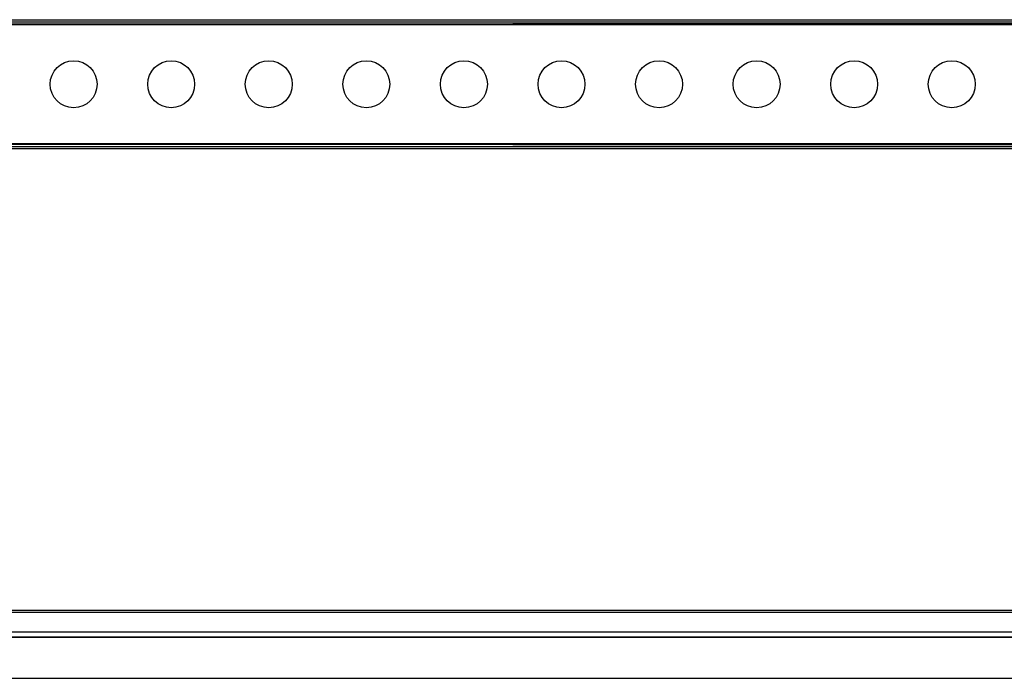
# Model space of a CAD drawing. Header units: millimetres. Extents: x -531 to 2300, y 404 to 998.
# Tile 14 of 27: x -7 to 413, y 711 to 992. Entities that reach past the tile are written whole.
import ezdxf

# ---------------------------------------------------------------- set-up
doc = ezdxf.new("R2010")
doc.units = ezdxf.units.MM

# ---------------------------------------------------------------- blocks, each defined once
blk = doc.blocks.new('Drawing View1')
at = {"color": 7, "linetype": 'Continuous', "lineweight": 25}
for p, q in [((-1006.5, 46.5), (-16.5, 46.5)), ((-14, 44.25), (-1009, 44.25)), ((-16.5, 45.5), (-1006.5, 45.5)), ((-1006.5, 44.7), (-511.5, 44.7)), ((-511.5, 44.5), (-1006.5, 44.5)), ((-16.5, 44.7), (-511.5, 44.7)), ((-511.5, 44.5), (-16.5, 44.5)), ((-1011.3, -7.5), (-11.7, -7.5)), ((-1009, -6.25), (-14, -6.25)), ((-1006.5, -6.5), (-511.5, -6.5)), ((-511.5, -6.7), (-1006.5, -6.7)), ((-16.5, -6.5), (-511.5, -6.5)), ((-511.5, -6.7), (-16.5, -6.7)), ((-11.7, -8.5), (-1011.3, -8.5))]:
    blk.add_line(p, q, dxfattribs=at)
for centre in [(-698.7, 19), (-657.1, 19), (-615.5, 19), (-573.9, 19), (-532.3, 19), (-490.7, 19), (-449.1, 19), (-407.5, 19), (-365.9, 19), (-324.3, 19)]:
    blk.add_circle(centre, 10, dxfattribs=at)
blk = doc.blocks.new('Drawing View2')
at = {"color": 7, "linetype": 'Continuous', "lineweight": 25}
for p, q in [((-556.8, 33.7), (442.8, 33.7)), ((-554.5, 33.71), (440.5, 33.71)), ((442.8, 32.7), (-556.8, 32.7)), ((-552, 24.5), (438, 24.5)), ((438, 24.3), (-552, 24.3)), ((-552, 22.3), (438, 22.3)), ((438, 22.1), (-552, 22.1)), ((-552, 4.7), (438, 4.7))]:
    blk.add_line(p, q, dxfattribs=at)

msp = doc.modelspace()

# ---------------------------------------------------------------- block references
at = {"color": 7, "linetype": 'Continuous', "lineweight": 25}
for name, p in [('Drawing View1', (715.17, 945.01)), ('Drawing View2', (260.67, 706.19))]:
    msp.add_blockref(name, p, dxfattribs=at)

doc.saveas('drawing.dxf')
